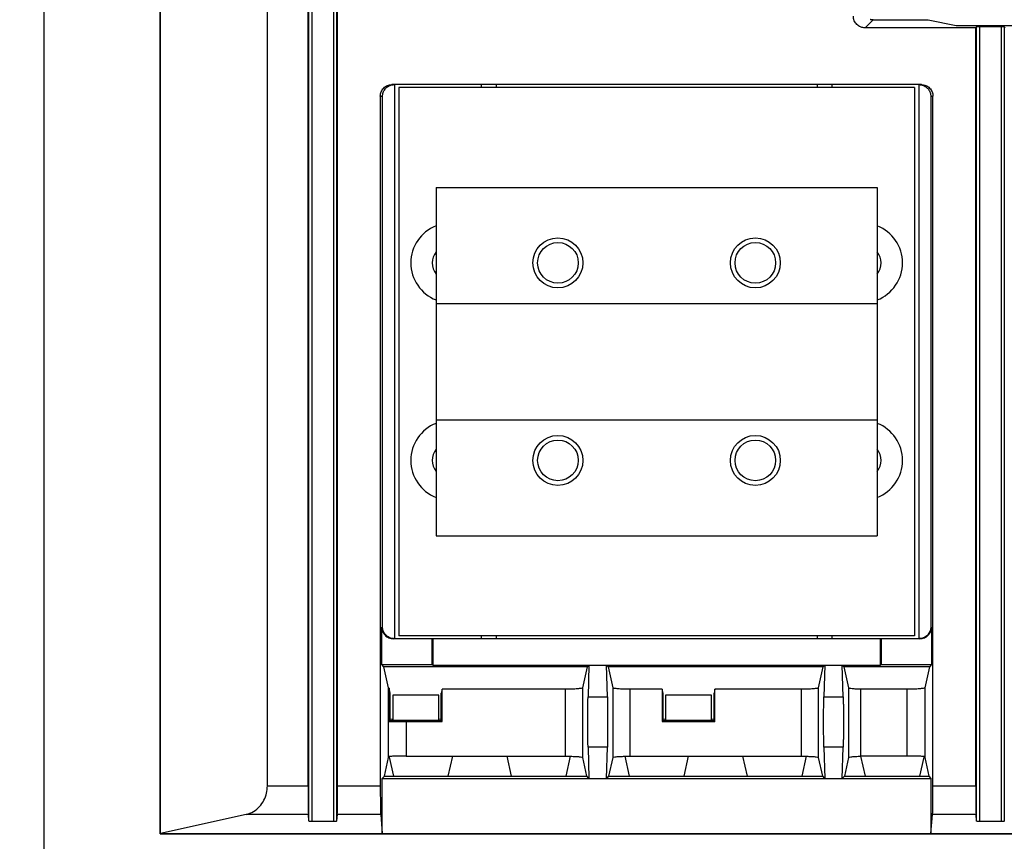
# Model space of a CAD drawing. Extents: x 0 to 17, y 0 to 11.
# Tile 6 of 67: x 1.139 to 2.085, y 7.757 to 8.546. Entities that reach past the tile are written whole.
import ezdxf

# ---------------------------------------------------------------- set-up
doc = ezdxf.new("R2010")
doc.units = 0
doc.header["$LTSCALE"] = 0.935
doc.layers.get('0').update_dxf_attribs({"linetype": 'CONTINUOUS'})

msp = doc.modelspace()

# ---------------------------------------------------------------- linework, layer by layer
at = {"color": 7, "linetype": 'CONTINUOUS'}
for p, q in [((1.16217, 7.67728), (1.16217, 9.65415)), ((1.27372, 7.76366), (1.27371, 9.41458)), ((1.27401, 7.76396), (1.274, 9.41444)), ((1.41938, 9.40275), (1.41938, 7.7755)), ((1.44039, 7.7755), (1.44039, 9.40275)), ((1.41659, 7.77606), (1.41659, 9.40218)), ((1.44318, 9.40218), (1.44318, 7.77606)), ((1.37662, 7.80975), (1.37662, 9.3685)), ((1.41567, 7.80975), (1.41566, 9.3685)), ((1.44411, 7.80975), (1.4441, 9.3685)), ((1.9508, 8.53777), (1.95846, 8.54543)), ((1.95846, 8.54543), (2.01133, 8.54543)), ((2.01133, 8.54543), (2.03836, 8.54004)), ((2.05707, 8.53777), (1.9508, 8.53777)), ((2.03836, 8.54004), (2.10422, 8.54004)), ((2.058, 8.5387), (2.05707, 8.53777)), ((2.05707, 7.80975), (2.05707, 8.53777)), ((2.058, 7.77607), (2.058, 8.5387)), ((2.06078, 8.53875), (2.06079, 7.7755)), ((2.0818, 8.53875), (2.06078, 8.53875)), ((2.0818, 7.7755), (2.0818, 8.53875)), ((2.08458, 8.5387), (2.08459, 7.77607)), ((2.08551, 8.53777), (2.08458, 8.5387)), ((2.00492, 8.48329), (1.49626, 8.48329)), ((1.49862, 8.48329), (1.49862, 7.95121)), ((1.50295, 8.48042), (1.50295, 7.95408)), ((1.99822, 8.48042), (1.50295, 8.48042)), ((1.58243, 8.48042), (1.58243, 8.48329)), ((1.59637, 8.48329), (1.59637, 8.48042)), ((1.9048, 8.48329), (1.9048, 8.48042)), ((1.91875, 8.48329), (1.91875, 8.48042)), ((1.99822, 8.48042), (1.99823, 7.95408)), ((2.00276, 7.95121), (2.00275, 8.48329)), ((1.4851, 8.47214), (1.4851, 7.80975)), ((1.4851, 8.47214), (1.48727, 8.47214)), ((1.48727, 7.96236), (1.48727, 8.47214)), ((2.01391, 8.47214), (2.01391, 7.96236)), ((2.01391, 8.47214), (2.01607, 8.47214)), ((2.01607, 7.80975), (2.01607, 8.47214)), ((1.53864, 8.38457), (1.53864, 8.27302)), ((1.53864, 8.38457), (1.96253, 8.38457)), ((1.96253, 8.38457), (1.96253, 8.27302)), ((1.53864, 8.27302), (1.53864, 8.16148)), ((1.53864, 8.27302), (1.96252, 8.27302)), ((1.96252, 8.27302), (1.96252, 8.16148)), ((1.53864, 8.16148), (1.53864, 8.04993)), ((1.53864, 8.16148), (1.96252, 8.16148)), ((1.96253, 8.16148), (1.96253, 8.04993)), ((1.53864, 8.04993), (1.96253, 8.04993)), ((1.48649, 7.92626), (1.48649, 7.96236)), ((1.48727, 7.96236), (1.48649, 7.96236)), ((2.01469, 7.96236), (2.01391, 7.96236)), ((2.01469, 7.96236), (2.01469, 7.92626)), ((2.00353, 7.95121), (1.49764, 7.95121)), ((1.99823, 7.95408), (1.50295, 7.95408)), ((1.53488, 7.92626), (1.53488, 7.95121)), ((1.53545, 7.95121), (1.53545, 7.9257)), ((1.58243, 7.95121), (1.58243, 7.95408)), ((1.59637, 7.95408), (1.59637, 7.95121)), ((1.9048, 7.95408), (1.9048, 7.95121)), ((1.91875, 7.95408), (1.91875, 7.95121)), ((1.96573, 7.9257), (1.96573, 7.95121)), ((1.96629, 7.95121), (1.96629, 7.92626)), ((1.4886, 7.92415), (1.48649, 7.92626)), ((1.48649, 7.92626), (1.53488, 7.92626)), ((1.49308, 7.90395), (1.4886, 7.92415)), ((1.68404, 7.92415), (1.4886, 7.92415)), ((1.53488, 7.92626), (1.53545, 7.9257)), ((1.53545, 7.9257), (1.96573, 7.9257)), ((1.67956, 7.90395), (1.68404, 7.92415)), ((1.68404, 7.92415), (1.68559, 7.9257)), ((1.68559, 7.9257), (1.68468, 7.89547)), ((1.70324, 7.89547), (1.70232, 7.9257)), ((1.70232, 7.9257), (1.70387, 7.92415)), ((1.70387, 7.92415), (1.70835, 7.90395)), ((1.9106, 7.92415), (1.70387, 7.92415)), ((1.90612, 7.90395), (1.9106, 7.92415)), ((1.9106, 7.92415), (1.91215, 7.9257)), ((1.91215, 7.9257), (1.91123, 7.89547)), ((1.92979, 7.89547), (1.92888, 7.9257)), ((1.92888, 7.9257), (1.93043, 7.92415)), ((1.93043, 7.92415), (1.93492, 7.9039)), ((2.01258, 7.92415), (1.93043, 7.92415)), ((1.96573, 7.9257), (1.96629, 7.92626)), ((1.96629, 7.92626), (2.01469, 7.92626)), ((2.01258, 7.92414), (2.0081, 7.90394)), ((2.01469, 7.92626), (2.01258, 7.92415)), ((1.49308, 7.83705), (1.49308, 7.90395)), ((1.49462, 7.89902), (1.49359, 7.90365)), ((1.49359, 7.90365), (1.49359, 7.87156)), ((1.49462, 7.87259), (1.49462, 7.89902)), ((1.54444, 7.90266), (1.54363, 7.89902)), ((1.54363, 7.87259), (1.54363, 7.89902)), ((1.54444, 7.87178), (1.54444, 7.90266)), ((1.66283, 7.90266), (1.54444, 7.90266)), ((1.66283, 7.90266), (1.66283, 7.83834)), ((1.67956, 7.83705), (1.67956, 7.90395)), ((1.70835, 7.90395), (1.70835, 7.83705)), ((1.72508, 7.83834), (1.72508, 7.90266)), ((1.75595, 7.90266), (1.72508, 7.90266)), ((1.75676, 7.89902), (1.75595, 7.90266)), ((1.75595, 7.90266), (1.75595, 7.87178)), ((1.75676, 7.87259), (1.75676, 7.89902)), ((1.80658, 7.90266), (1.80577, 7.89902)), ((1.80577, 7.87259), (1.80577, 7.89902)), ((1.80658, 7.87178), (1.80658, 7.90266)), ((1.88939, 7.90265), (1.80658, 7.90265)), ((1.88939, 7.90266), (1.88939, 7.83835)), ((1.90612, 7.83705), (1.90612, 7.90395)), ((1.93492, 7.9039), (1.93492, 7.83711)), ((1.94689, 7.83835), (1.94689, 7.90266)), ((1.99137, 7.90265), (1.94689, 7.90265)), ((1.99137, 7.83835), (1.99137, 7.90266)), ((2.0081, 7.90394), (2.0081, 7.83705)), ((1.49701, 7.897), (1.49701, 7.87358)), ((1.54124, 7.897), (1.49701, 7.897)), ((1.54124, 7.87358), (1.54124, 7.897)), ((1.68468, 7.89547), (1.70324, 7.89547)), ((1.75915, 7.897), (1.75915, 7.87358)), ((1.80338, 7.897), (1.75915, 7.897)), ((1.80338, 7.87358), (1.80338, 7.897)), ((1.91123, 7.89547), (1.92979, 7.89547)), ((1.49359, 7.87156), (1.49462, 7.87259)), ((1.49686, 7.87358), (1.49462, 7.87405)), ((1.49462, 7.87259), (1.49686, 7.87304)), ((1.49686, 7.87304), (1.49686, 7.87358)), ((1.49686, 7.87304), (1.54139, 7.87304)), ((1.50981, 7.87178), (1.50981, 7.83834)), ((1.50981, 7.87178), (1.54444, 7.87178)), ((1.54139, 7.87304), (1.54124, 7.87358)), ((1.54363, 7.87405), (1.54139, 7.87358)), ((1.54139, 7.87304), (1.54363, 7.87259)), ((1.54363, 7.87259), (1.54444, 7.87178)), ((1.75595, 7.87178), (1.75676, 7.87259)), ((1.75595, 7.87178), (1.80658, 7.87178)), ((1.759, 7.87358), (1.75676, 7.87405)), ((1.75676, 7.87259), (1.759, 7.87304)), ((1.759, 7.87304), (1.759, 7.87358)), ((1.759, 7.87304), (1.80353, 7.87304)), ((1.80353, 7.87304), (1.80338, 7.87358)), ((1.80577, 7.87405), (1.80353, 7.87358)), ((1.80353, 7.87304), (1.80577, 7.87259)), ((1.80577, 7.87259), (1.80658, 7.87178)), ((1.68468, 7.84717), (1.68559, 7.81694)), ((1.70324, 7.84717), (1.68468, 7.84717)), ((1.70232, 7.81694), (1.70324, 7.84717)), ((1.91123, 7.84717), (1.91215, 7.81694)), ((1.92979, 7.84717), (1.91123, 7.84717)), ((1.92888, 7.81694), (1.92979, 7.84717)), ((1.48909, 7.81905), (1.49308, 7.83705)), ((1.49359, 7.83812), (1.49359, 7.83735)), ((1.49359, 7.83735), (1.49765, 7.81905)), ((1.50981, 7.83834), (1.66283, 7.83834)), ((1.55044, 7.81905), (1.55472, 7.83834)), ((1.60664, 7.83834), (1.61092, 7.81905)), ((1.66372, 7.81905), (1.66798, 7.83833)), ((1.68356, 7.81905), (1.67956, 7.83705)), ((1.70835, 7.83705), (1.70436, 7.81905)), ((1.71993, 7.83828), (1.7242, 7.81905)), ((1.72508, 7.83834), (1.88939, 7.83835)), ((1.77699, 7.81905), (1.78127, 7.83835)), ((1.8332, 7.83835), (1.83748, 7.81905)), ((1.89027, 7.81905), (1.89454, 7.83833)), ((1.91011, 7.81905), (1.90612, 7.83705)), ((1.93492, 7.83711), (1.93091, 7.81905)), ((1.94648, 7.83834), (1.95076, 7.81905)), ((1.99137, 7.83835), (1.94689, 7.83835)), ((2.00355, 7.81905), (2.00761, 7.83735)), ((2.00761, 7.83735), (2.00761, 7.83812)), ((2.0081, 7.83705), (2.01209, 7.81905)), ((1.48705, 7.81694), (1.48909, 7.81905)), ((1.48705, 7.76396), (1.48705, 7.81694)), ((1.48705, 7.81694), (2.01413, 7.81694)), ((1.48909, 7.81905), (1.68356, 7.81905)), ((1.68559, 7.81694), (1.68356, 7.81905)), ((1.70436, 7.81905), (1.70232, 7.81694)), ((1.70436, 7.81905), (1.91011, 7.81905)), ((1.91215, 7.81694), (1.91011, 7.81905)), ((1.93091, 7.81905), (1.92888, 7.81694)), ((1.93091, 7.81905), (2.01209, 7.81905)), ((2.01209, 7.81905), (2.01413, 7.81694)), ((2.01413, 7.81694), (2.01413, 7.76396)), ((1.37662, 7.80975), (1.41567, 7.80975)), ((1.44411, 7.80975), (1.4851, 7.80975)), ((2.01607, 7.80975), (2.05707, 7.80975)), ((1.35617, 7.78244), (1.27401, 7.76396)), ((1.41606, 7.78244), (1.35617, 7.78244)), ((1.41659, 7.77606), (1.41606, 7.78244)), ((1.44039, 7.7755), (1.41938, 7.7755)), ((1.44372, 7.78244), (1.44318, 7.77606)), ((1.48549, 7.78244), (1.44372, 7.78244)), ((1.48549, 7.78244), (1.48705, 7.76396)), ((2.01413, 7.76396), (2.01569, 7.78244)), ((2.05746, 7.78244), (2.01569, 7.78244)), ((2.058, 7.77607), (2.05746, 7.78244)), ((2.0818, 7.7755), (2.06079, 7.7755)), ((1.27386, 7.76396), (1.27372, 7.76366)), ((1.27372, 7.76366), (6.71729, 7.76368)), ((1.27401, 7.76396), (6.717, 7.76397))]:
    msp.add_line(p, q, dxfattribs=at)
for centre, radius in [((1.65577, 8.31207), 0.02398), ((1.8454, 8.31207), 0.02398), ((1.65577, 8.31207), 0.01952), ((1.8454, 8.31207), 0.01952), ((1.65577, 8.12243), 0.02398), ((1.8454, 8.12243), 0.02398), ((1.65577, 8.12243), 0.01952), ((1.8454, 8.12243), 0.01952)]:
    msp.add_circle(centre, radius, dxfattribs=at)
for centre, radius, start, end in [((1.55259, 8.31207), 0.03821, 111.41157, 248.58844), ((1.94859, 8.31207), 0.03821, 291.40922, 68.59078), ((1.55259, 8.31207), 0.01757, 142.57615, 217.42383), ((1.94859, 8.31207), 0.01757, 322.56171, 37.43828), ((1.55259, 8.12243), 0.03821, 111.41231, 248.58769), ((1.94859, 8.12243), 0.03821, 291.40847, 68.59153), ((1.55259, 8.12243), 0.01757, 142.57878, 217.42121), ((1.94859, 8.12243), 0.01757, 322.55908, 37.4409)]:
    msp.add_arc(centre, radius, start, end, dxfattribs=at)
at = {"color": 4, "linetype": 'CONTINUOUS'}
msp.add_open_spline([(0.2175, 10.8), (0.2175, 10.8), (0.2175, 10.8), (0.21751, 10.8), (0.21752, 10.8), (0.21753, 10.8), (0.21755, 10.8), (0.21757, 10.8), (0.21759, 10.8), (0.21764, 10.8), (0.21769, 10.8), (0.21775, 10.8), (0.21782, 10.8), (0.2179, 10.8), (0.218, 10.8), (0.21813, 10.8), (0.2183, 10.8), (0.21851, 10.8), (0.21876, 10.8), (0.21901, 10.8), (0.21927, 10.8), (0.2196, 10.8), (0.22002, 10.8), (0.22053, 10.8), (0.22103, 10.8), (0.22171, 10.8), (0.22255, 10.8), (0.22356, 10.8), (0.22457, 10.8), (0.22558, 10.8), (0.22659, 10.8), (0.22793, 10.8), (0.22962, 10.8), (0.23164, 10.8), (0.23366, 10.8), (0.23568, 10.8), (0.2377, 10.8), (0.23972, 10.8), (0.24241, 10.8), (0.24577, 10.8), (0.24981, 10.8), (0.25385, 10.8), (0.25789, 10.8), (0.26193, 10.8), (0.26732, 10.8), (0.27405, 10.8), (0.28213, 10.8), (0.29021, 10.8), (0.29828, 10.8), (0.30636, 10.8), (0.31444, 10.8), (0.32252, 10.8), (0.33329, 10.8), (0.34676, 10.8), (0.36291, 10.8), (0.37907, 10.8), (0.39523, 10.8), (0.41138, 10.8), (0.42754, 10.8), (0.44908, 10.8), (0.47601, 10.8), (0.50832, 10.8), (0.54064, 10.8), (0.57295, 10.8), (0.60527, 10.8), (0.63758, 10.8), (0.66989, 10.8), (0.70221, 10.8), (0.74529, 10.8), (0.79915, 10.8), (0.86378, 10.8), (0.9284, 10.8), (0.99303, 10.8), (1.05766, 10.8), (1.12229, 10.8), (1.18691, 10.8), (1.27308, 10.8), (1.3808, 10.8), (1.51005, 10.8), (1.63931, 10.8), (1.76856, 10.8), (1.89782, 10.8), (2.02707, 10.8), (2.15633, 10.8), (2.28558, 10.8), (2.41484, 10.8), (2.58718, 10.8), (2.8026, 10.8), (3.06111, 10.8), (3.31962, 10.8), (3.57813, 10.8), (3.83664, 10.8), (4.09516, 10.8), (4.35367, 10.8), (4.61218, 10.8), (4.95686, 10.8), (5.38771, 10.8), (5.90473, 10.8), (6.42175, 10.8), (6.93877, 10.8), (7.45579, 10.8), (7.97281, 10.8), (8.48983, 10.8), (9.00685, 10.8), (9.52387, 10.8), (10.04089, 10.8), (10.55791, 10.8), (11.07493, 10.8), (11.59196, 10.8), (12.02281, 10.8), (12.36749, 10.8), (12.626, 10.8), (12.88451, 10.8), (13.14302, 10.8), (13.40153, 10.8), (13.66004, 10.8), (13.91855, 10.8), (14.17706, 10.8), (14.39248, 10.8), (14.56482, 10.8), (14.69408, 10.8), (14.82334, 10.8), (14.95259, 10.8), (15.08185, 10.8), (15.2111, 10.8), (15.34036, 10.8), (15.46961, 10.8), (15.59887, 10.8), (15.70658, 10.8), (15.79275, 10.8), (15.85738, 10.8), (15.922, 10.8), (15.98663, 10.8), (16.05126, 10.8), (16.11589, 10.8), (16.18051, 10.8), (16.23437, 10.8), (16.27746, 10.8), (16.30977, 10.8), (16.34208, 10.8), (16.3744, 10.8), (16.40671, 10.8), (16.43902, 10.8), (16.47134, 10.8), (16.50365, 10.8), (16.53058, 10.8), (16.55212, 10.8), (16.56828, 10.8), (16.58444, 10.8), (16.60059, 10.8), (16.61675, 10.8), (16.63291, 10.8), (16.64637, 10.8), (16.65714, 10.8), (16.66522, 10.8), (16.6733, 10.8), (16.68138, 10.8), (16.68946, 10.8), (16.69754, 10.8), (16.70561, 10.8), (16.71235, 10.8), (16.71773, 10.8), (16.72177, 10.8), (16.72581, 10.8), (16.72985, 10.8), (16.73389, 10.8), (16.73725, 10.8), (16.73995, 10.8), (16.74197, 10.8), (16.74399, 10.8), (16.74601, 10.8), (16.74803, 10.8), (16.75005, 10.8), (16.75173, 10.8), (16.75307, 10.8), (16.75408, 10.8), (16.75509, 10.8), (16.7561, 10.8), (16.75711, 10.8), (16.75796, 10.8), (16.75863, 10.8), (16.75913, 10.8), (16.75964, 10.8), (16.76006, 10.8), (16.7604, 10.8), (16.76065, 10.8), (16.7609, 10.8), (16.76115, 10.8), (16.76136, 10.8), (16.76153, 10.8), (16.76166, 10.8), (16.76176, 10.8), (16.76185, 10.8), (16.76191, 10.8), (16.76197, 10.8), (16.76203, 10.8), (16.76207, 10.8), (16.76209, 10.8), (16.76212, 10.8), (16.76213, 10.8), (16.76214, 10.8), (16.76215, 10.8), (16.76216, 10.8), (16.76216, 10.8), (16.76216, 10.8), (16.76216, 10.79999), (16.76216, 10.79999), (16.76216, 10.79998), (16.76216, 10.79997), (16.76216, 10.79996), (16.76216, 10.79994), (16.76216, 10.79991), (16.76216, 10.79988), (16.76216, 10.79984), (16.76216, 10.7998), (16.76216, 10.79974), (16.76216, 10.79968), (16.76216, 10.79959), (16.76216, 10.79949), (16.76216, 10.79935), (16.76216, 10.79919), (16.76216, 10.79903), (16.76216, 10.79887), (16.76216, 10.79865), (16.76216, 10.79838), (16.76216, 10.79805), (16.76216, 10.79773), (16.76216, 10.7973), (16.76216, 10.79676), (16.76216, 10.79611), (16.76216, 10.79546), (16.76216, 10.79481), (16.76216, 10.79416), (16.76216, 10.7933), (16.76216, 10.79222), (16.76216, 10.79092), (16.76216, 10.78963), (16.76216, 10.78833), (16.76216, 10.78703), (16.76216, 10.78574), (16.76216, 10.78401), (16.76216, 10.78185), (16.76216, 10.77925), (16.76216, 10.77666), (16.76216, 10.77407), (16.76216, 10.77147), (16.76216, 10.76801), (16.76216, 10.76369), (16.76216, 10.75851), (16.76216, 10.75332), (16.76216, 10.74813), (16.76216, 10.74295), (16.76216, 10.73776), (16.76216, 10.73257), (16.76216, 10.72566), (16.76216, 10.71701), (16.76216, 10.70664), (16.76216, 10.69626), (16.76216, 10.68589), (16.76216, 10.67552), (16.76216, 10.66514), (16.76216, 10.65131), (16.76216, 10.63402), (16.76216, 10.61328), (16.76216, 10.59253), (16.76216, 10.57178), (16.76216, 10.55103), (16.76216, 10.53029), (16.76216, 10.50954), (16.76216, 10.48879), (16.76216, 10.46113), (16.76216, 10.42655), (16.76216, 10.38506), (16.76216, 10.34356), (16.76216, 10.30207), (16.76216, 10.26057), (16.76216, 10.21908), (16.76216, 10.17758), (16.76216, 10.12226), (16.76216, 10.0531), (16.76216, 9.97011), (16.76216, 9.88712), (16.76216, 9.80414), (16.76216, 9.72115), (16.76216, 9.63816), (16.76216, 9.55517), (16.76216, 9.47218), (16.76216, 9.38919), (16.76216, 9.27854), (16.76216, 9.14023), (16.76216, 8.97425), (16.76216, 8.80827), (16.76216, 8.64229), (16.76216, 8.47632), (16.76216, 8.31034), (16.76216, 8.14436), (16.76216, 7.97838), (16.76216, 7.75708), (16.76216, 7.48045), (16.76216, 7.1485), (16.76216, 6.81654), (16.76216, 6.48459), (16.76216, 6.15263), (16.76216, 5.82068), (16.76216, 5.48872), (16.76216, 5.15677), (16.76216, 4.82481), (16.76216, 4.49286), (16.76216, 4.1609), (16.76216, 3.82895), (16.76216, 3.49699), (16.76216, 3.22037), (16.76216, 2.99906), (16.76216, 2.83309), (16.76216, 2.66711), (16.76216, 2.50113), (16.76216, 2.33515), (16.76216, 2.16918), (16.76216, 2.0032), (16.76216, 1.83722), (16.76216, 1.69891), (16.76216, 1.58825), (16.76216, 1.50527), (16.76216, 1.42228), (16.76216, 1.33929), (16.76216, 1.2563), (16.76216, 1.17331), (16.76216, 1.09032), (16.76216, 1.00733), (16.76216, 0.92435), (16.76216, 0.85519), (16.76216, 0.79986), (16.76216, 0.75837), (16.76216, 0.71687), (16.76216, 0.67538), (16.76216, 0.63388), (16.76216, 0.59239), (16.76216, 0.5509), (16.76216, 0.51632), (16.76216, 0.48865), (16.76216, 0.46791), (16.76216, 0.44716), (16.76216, 0.42641), (16.76216, 0.40567), (16.76216, 0.38492), (16.76216, 0.36417), (16.76216, 0.34342), (16.76216, 0.32613), (16.76216, 0.3123), (16.76216, 0.30193), (16.76216, 0.29156), (16.76216, 0.28118), (16.76216, 0.27081), (16.76216, 0.26044), (16.76216, 0.25179), (16.76216, 0.24488), (16.76216, 0.23969), (16.76216, 0.2345), (16.76216, 0.22931), (16.76216, 0.22413), (16.76216, 0.21894), (16.76216, 0.21375), (16.76216, 0.20943), (16.76216, 0.20597), (16.76216, 0.20338), (16.76216, 0.20079), (16.76216, 0.19819), (16.76216, 0.1956), (16.76216, 0.19344), (16.76216, 0.19171), (16.76216, 0.19041), (16.76216, 0.18912), (16.76216, 0.18782), (16.76216, 0.18652), (16.76216, 0.18523), (16.76216, 0.18415), (16.76216, 0.18328), (16.76216, 0.18263), (16.76216, 0.18199), (16.76216, 0.18134), (16.76216, 0.18069), (16.76216, 0.18015), (16.76216, 0.17972), (16.76216, 0.17939), (16.76216, 0.17907), (16.76216, 0.1788), (16.76216, 0.17858), (16.76216, 0.17842), (16.76216, 0.17826), (16.76216, 0.1781), (16.76216, 0.17796), (16.76216, 0.17785), (16.76216, 0.17777), (16.76216, 0.1777), (16.76216, 0.17765), (16.76216, 0.17761), (16.76216, 0.17757), (16.76216, 0.17753), (16.76216, 0.17751), (16.76216, 0.17749), (16.76216, 0.17748), (16.76216, 0.17747), (16.76216, 0.17746), (16.76216, 0.17745), (16.76216, 0.17745), (16.76216, 0.17745), (16.76216, 0.17745), (16.76215, 0.17745), (16.76214, 0.17745), (16.76213, 0.17745), (16.76212, 0.17745), (16.76209, 0.17745), (16.76207, 0.17745), (16.76203, 0.17745), (16.76197, 0.17745), (16.76191, 0.17745), (16.76185, 0.17745), (16.76176, 0.17745), (16.76166, 0.17745), (16.76153, 0.17745), (16.76136, 0.17745), (16.76115, 0.17745), (16.7609, 0.17745), (16.76065, 0.17745), (16.7604, 0.17745), (16.76006, 0.17745), (16.75964, 0.17745), (16.75913, 0.17745), (16.75863, 0.17745), (16.75796, 0.17745), (16.75711, 0.17745), (16.7561, 0.17745), (16.75509, 0.17745), (16.75408, 0.17745), (16.75307, 0.17745), (16.75173, 0.17745), (16.75005, 0.17745), (16.74803, 0.17745), (16.74601, 0.17745), (16.74399, 0.17745), (16.74197, 0.17745), (16.73995, 0.17745), (16.73725, 0.17745), (16.73389, 0.17745), (16.72985, 0.17745), (16.72581, 0.17745), (16.72177, 0.17745), (16.71773, 0.17745), (16.71235, 0.17745), (16.70561, 0.17745), (16.69754, 0.17745), (16.68946, 0.17745), (16.68138, 0.17745), (16.6733, 0.17745), (16.66522, 0.17745), (16.65714, 0.17745), (16.64637, 0.17745), (16.63291, 0.17745), (16.61675, 0.17745), (16.60059, 0.17745), (16.58444, 0.17745), (16.56828, 0.17745), (16.55212, 0.17745), (16.53058, 0.17745), (16.50365, 0.17745), (16.47134, 0.17745), (16.43902, 0.17745), (16.40671, 0.17745), (16.3744, 0.17745), (16.34208, 0.17745), (16.30977, 0.17745), (16.27746, 0.17745), (16.23437, 0.17745), (16.18051, 0.17745), (16.11589, 0.17745), (16.05126, 0.17745), (15.98663, 0.17745), (15.922, 0.17745), (15.85738, 0.17745), (15.79275, 0.17745), (15.70658, 0.17745), (15.59887, 0.17745), (15.46961, 0.17745), (15.34036, 0.17745), (15.2111, 0.17745), (15.08185, 0.17745), (14.95259, 0.17745), (14.82334, 0.17745), (14.69408, 0.17745), (14.56482, 0.17745), (14.39248, 0.17745), (14.17706, 0.17745), (13.91855, 0.17745), (13.66004, 0.17745), (13.40153, 0.17745), (13.14302, 0.17745), (12.88451, 0.17745), (12.626, 0.17745), (12.36749, 0.17745), (12.02281, 0.17745), (11.59196, 0.17745), (11.07493, 0.17745), (10.55791, 0.17745), (10.04089, 0.17745), (9.52387, 0.17745), (9.00685, 0.17745), (8.48983, 0.17745), (7.97281, 0.17745), (7.45579, 0.17745), (6.93877, 0.17745), (6.42175, 0.17745), (5.90473, 0.17745), (5.38771, 0.17745), (4.95686, 0.17745), (4.61218, 0.17745), (4.35367, 0.17745), (4.09516, 0.17745), (3.83664, 0.17745), (3.57813, 0.17745), (3.31962, 0.17745), (3.06111, 0.17745), (2.8026, 0.17745), (2.58718, 0.17745), (2.41484, 0.17745), (2.28558, 0.17745), (2.15633, 0.17745), (2.02707, 0.17745), (1.89782, 0.17745), (1.76856, 0.17745), (1.63931, 0.17745), (1.51005, 0.17745), (1.3808, 0.17745), (1.27308, 0.17745), (1.18691, 0.17745), (1.12229, 0.17745), (1.05766, 0.17745), (0.99303, 0.17745), (0.9284, 0.17745), (0.86378, 0.17745), (0.79915, 0.17745), (0.74529, 0.17745), (0.70221, 0.17745), (0.66989, 0.17745), (0.63758, 0.17745), (0.60527, 0.17745), (0.57295, 0.17745), (0.54064, 0.17745), (0.50832, 0.17745), (0.47601, 0.17745), (0.44908, 0.17745), (0.42754, 0.17745), (0.41138, 0.17745), (0.39523, 0.17745), (0.37907, 0.17745), (0.36291, 0.17745), (0.34676, 0.17745), (0.33329, 0.17745), (0.32252, 0.17745), (0.31444, 0.17745), (0.30636, 0.17745), (0.29828, 0.17745), (0.29021, 0.17745), (0.28213, 0.17745), (0.27405, 0.17745), (0.26732, 0.17745), (0.26193, 0.17745), (0.25789, 0.17745), (0.25385, 0.17745), (0.24981, 0.17745), (0.24577, 0.17745), (0.24241, 0.17745), (0.23972, 0.17745), (0.2377, 0.17745), (0.23568, 0.17745), (0.23366, 0.17745), (0.23164, 0.17745), (0.22962, 0.17745), (0.22793, 0.17745), (0.22659, 0.17745), (0.22558, 0.17745), (0.22457, 0.17745), (0.22356, 0.17745), (0.22255, 0.17745), (0.22171, 0.17745), (0.22103, 0.17745), (0.22053, 0.17745), (0.22002, 0.17745), (0.2196, 0.17745), (0.21927, 0.17745), (0.21901, 0.17745), (0.21876, 0.17745), (0.21851, 0.17745), (0.2183, 0.17745), (0.21813, 0.17745), (0.218, 0.17745), (0.2179, 0.17745), (0.21782, 0.17745), (0.21775, 0.17745), (0.21769, 0.17745), (0.21764, 0.17745), (0.21759, 0.17745), (0.21757, 0.17745), (0.21755, 0.17745), (0.21753, 0.17745), (0.21752, 0.17745), (0.21751, 0.17745), (0.2175, 0.17745), (0.2175, 0.17745), (0.2175, 0.17745), (0.2175, 0.17745), (0.2175, 0.17746), (0.2175, 0.17747), (0.2175, 0.17748), (0.2175, 0.17749), (0.2175, 0.17751), (0.2175, 0.17753), (0.2175, 0.17757), (0.2175, 0.17761), (0.2175, 0.17765), (0.2175, 0.1777), (0.2175, 0.17777), (0.2175, 0.17785), (0.2175, 0.17796), (0.2175, 0.1781), (0.2175, 0.17826), (0.2175, 0.17842), (0.2175, 0.17858), (0.2175, 0.1788), (0.2175, 0.17907), (0.2175, 0.17939), (0.2175, 0.17972), (0.2175, 0.18015), (0.2175, 0.18069), (0.2175, 0.18134), (0.2175, 0.18199), (0.2175, 0.18263), (0.2175, 0.18328), (0.2175, 0.18415), (0.2175, 0.18523), (0.2175, 0.18652), (0.2175, 0.18782), (0.2175, 0.18912), (0.2175, 0.19041), (0.2175, 0.19171), (0.2175, 0.19344), (0.2175, 0.1956), (0.2175, 0.19819), (0.2175, 0.20079), (0.2175, 0.20338), (0.2175, 0.20597), (0.2175, 0.20943), (0.2175, 0.21375), (0.2175, 0.21894), (0.2175, 0.22413), (0.2175, 0.22931), (0.2175, 0.2345), (0.2175, 0.23969), (0.2175, 0.24488), (0.2175, 0.25179), (0.2175, 0.26044), (0.2175, 0.27081), (0.2175, 0.28118), (0.2175, 0.29156), (0.2175, 0.30193), (0.2175, 0.3123), (0.2175, 0.32613), (0.2175, 0.34342), (0.2175, 0.36417), (0.2175, 0.38492), (0.2175, 0.40567), (0.2175, 0.42641), (0.2175, 0.44716), (0.2175, 0.46791), (0.2175, 0.48865), (0.2175, 0.51632), (0.2175, 0.5509), (0.2175, 0.59239), (0.2175, 0.63388), (0.2175, 0.67538), (0.2175, 0.71687), (0.2175, 0.75837), (0.2175, 0.79986), (0.2175, 0.85519), (0.2175, 0.92435), (0.2175, 1.00733), (0.2175, 1.09032), (0.2175, 1.17331), (0.2175, 1.2563), (0.2175, 1.33929), (0.2175, 1.42228), (0.2175, 1.50527), (0.2175, 1.58825), (0.2175, 1.69891), (0.2175, 1.83722), (0.2175, 2.0032), (0.2175, 2.16918), (0.2175, 2.33515), (0.2175, 2.50113), (0.2175, 2.66711), (0.2175, 2.83309), (0.2175, 2.99906), (0.2175, 3.22037), (0.2175, 3.49699), (0.2175, 3.82895), (0.2175, 4.1609), (0.2175, 4.49286), (0.2175, 4.82481), (0.2175, 5.15677), (0.2175, 5.48872), (0.2175, 5.82068), (0.2175, 6.15263), (0.2175, 6.48459), (0.2175, 6.81654), (0.2175, 7.1485), (0.2175, 7.48045), (0.2175, 7.75708), (0.2175, 7.97838), (0.2175, 8.14436), (0.2175, 8.31034), (0.2175, 8.47632), (0.2175, 8.64229), (0.2175, 8.80827), (0.2175, 8.97425), (0.2175, 9.14023), (0.2175, 9.27854), (0.2175, 9.38919), (0.2175, 9.47218), (0.2175, 9.55517), (0.2175, 9.63816), (0.2175, 9.72115), (0.2175, 9.80414), (0.2175, 9.88712), (0.2175, 9.97011), (0.2175, 10.0531), (0.2175, 10.12226), (0.2175, 10.17758), (0.2175, 10.21908), (0.2175, 10.26057), (0.2175, 10.30207), (0.2175, 10.34356), (0.2175, 10.38506), (0.2175, 10.42655), (0.2175, 10.46113), (0.2175, 10.48879), (0.2175, 10.50954), (0.2175, 10.53029), (0.2175, 10.55103), (0.2175, 10.57178), (0.2175, 10.59253), (0.2175, 10.61328), (0.2175, 10.63402), (0.2175, 10.65131), (0.2175, 10.66514), (0.2175, 10.67552), (0.2175, 10.68589), (0.2175, 10.69626), (0.2175, 10.70664), (0.2175, 10.71701), (0.2175, 10.72566), (0.2175, 10.73257), (0.2175, 10.73776), (0.2175, 10.74295), (0.2175, 10.74813), (0.2175, 10.75332), (0.2175, 10.75851), (0.2175, 10.76369), (0.2175, 10.76801), (0.2175, 10.77147), (0.2175, 10.77407), (0.2175, 10.77666), (0.2175, 10.77925), (0.2175, 10.78185), (0.2175, 10.78401), (0.2175, 10.78574), (0.2175, 10.78703), (0.2175, 10.78833), (0.2175, 10.78963), (0.2175, 10.79092), (0.2175, 10.79222), (0.2175, 10.7933), (0.2175, 10.79416), (0.2175, 10.79481), (0.2175, 10.79546), (0.2175, 10.79611), (0.2175, 10.79676), (0.2175, 10.7973), (0.2175, 10.79773), (0.2175, 10.79805), (0.2175, 10.79838), (0.2175, 10.79865), (0.2175, 10.79887), (0.2175, 10.79903), (0.2175, 10.79919), (0.2175, 10.79935), (0.2175, 10.79949), (0.2175, 10.79959), (0.2175, 10.79968), (0.2175, 10.79974), (0.2175, 10.7998), (0.2175, 10.79984), (0.2175, 10.79988), (0.2175, 10.79991), (0.2175, 10.79994), (0.2175, 10.79996), (0.2175, 10.79997), (0.2175, 10.79998), (0.2175, 10.79999), (0.2175, 10.79999), (0.2175, 10.8), (0.2175, 10.8), (0.2175, 10.8)], degree=3, knots=[0, 0, 0, 0, 0, 0, 0, 0, 0.000001, 0.000001, 0.000001, 0.000002, 0.000003, 0.000004, 0.000005, 0.000006, 0.000008, 0.00001, 0.000011, 0.000015, 0.000019, 0.000023, 0.000027, 0.000031, 0.000038, 0.000046, 0.000053, 0.000061, 0.000076, 0.000092, 0.000107, 0.000122, 0.000137, 0.000153, 0.000183, 0.000214, 0.000244, 0.000275, 0.000305, 0.000336, 0.000366, 0.000427, 0.000488, 0.000549, 0.00061, 0.000671, 0.000732, 0.000854, 0.000977, 0.001099, 0.001221, 0.001343, 0.001465, 0.001587, 0.001709, 0.001953, 0.002197, 0.002441, 0.002686, 0.00293, 0.003174, 0.003418, 0.003906, 0.004395, 0.004883, 0.005371, 0.005859, 0.006348, 0.006836, 0.007324, 0.007812, 0.008789, 0.009766, 0.010742, 0.011719, 0.012695, 0.013672, 0.014648, 0.015625, 0.017578, 0.019531, 0.021484, 0.023438, 0.025391, 0.027344, 0.029297, 0.03125, 0.033203, 0.035156, 0.039062, 0.042969, 0.046875, 0.050781, 0.054688, 0.058594, 0.0625, 0.066406, 0.070312, 0.078125, 0.085938, 0.09375, 0.101562, 0.109375, 0.117188, 0.125, 0.132812, 0.140625, 0.148438, 0.15625, 0.164062, 0.171875, 0.179688, 0.183594, 0.1875, 0.191406, 0.195312, 0.199219, 0.203125, 0.207031, 0.210938, 0.214844, 0.216797, 0.21875, 0.220703, 0.222656, 0.224609, 0.226562, 0.228516, 0.230469, 0.232422, 0.234375, 0.235352, 0.236328, 0.237305, 0.238281, 0.239258, 0.240234, 0.241211, 0.242188, 0.242676, 0.243164, 0.243652, 0.244141, 0.244629, 0.245117, 0.245605, 0.246094, 0.246582, 0.246826, 0.24707, 0.247314, 0.247559, 0.247803, 0.248047, 0.248291, 0.248413, 0.248535, 0.248657, 0.248779, 0.248901, 0.249023, 0.249146, 0.249268, 0.249329, 0.24939, 0.249451, 0.249512, 0.249573, 0.249634, 0.249664, 0.249695, 0.249725, 0.249756, 0.249786, 0.249817, 0.249847, 0.249863, 0.249878, 0.249893, 0.249908, 0.249924, 0.249939, 0.249947, 0.249954, 0.249962, 0.249969, 0.249973, 0.249977, 0.249981, 0.249985, 0.249989, 0.24999, 0.249992, 0.249994, 0.249995, 0.249996, 0.249997, 0.249998, 0.249999, 0.249999, 0.249999, 0.25, 0.25, 0.25, 0.25, 0.25, 0.25, 0.25, 0.25, 0.25, 0.250001, 0.250001, 0.250001, 0.250002, 0.250003, 0.250004, 0.250005, 0.250006, 0.250008, 0.25001, 0.250011, 0.250015, 0.250019, 0.250023, 0.250027, 0.250031, 0.250038, 0.250046, 0.250053, 0.250061, 0.250076, 0.250092, 0.250107, 0.250122, 0.250137, 0.250153, 0.250183, 0.250214, 0.250244, 0.250275, 0.250305, 0.250336, 0.250366, 0.250427, 0.250488, 0.250549, 0.25061, 0.250671, 0.250732, 0.250854, 0.250977, 0.251099, 0.251221, 0.251343, 0.251465, 0.251587, 0.251709, 0.251953, 0.252197, 0.252441, 0.252686, 0.25293, 0.253174, 0.253418, 0.253906, 0.254395, 0.254883, 0.255371, 0.255859, 0.256348, 0.256836, 0.257324, 0.257812, 0.258789, 0.259766, 0.260742, 0.261719, 0.262695, 0.263672, 0.264648, 0.265625, 0.267578, 0.269531, 0.271484, 0.273438, 0.275391, 0.277344, 0.279297, 0.28125, 0.283203, 0.285156, 0.289062, 0.292969, 0.296875, 0.300781, 0.304688, 0.308594, 0.3125, 0.316406, 0.320312, 0.328125, 0.335938, 0.34375, 0.351562, 0.359375, 0.367188, 0.375, 0.382812, 0.390625, 0.398438, 0.40625, 0.414062, 0.421875, 0.429688, 0.433594, 0.4375, 0.441406, 0.445312, 0.449219, 0.453125, 0.457031, 0.460938, 0.464844, 0.466797, 0.46875, 0.470703, 0.472656, 0.474609, 0.476562, 0.478516, 0.480469, 0.482422, 0.484375, 0.485352, 0.486328, 0.487305, 0.488281, 0.489258, 0.490234, 0.491211, 0.492188, 0.492676, 0.493164, 0.493652, 0.494141, 0.494629, 0.495117, 0.495605, 0.496094, 0.496582, 0.496826, 0.49707, 0.497314, 0.497559, 0.497803, 0.498047, 0.498291, 0.498413, 0.498535, 0.498657, 0.498779, 0.498901, 0.499023, 0.499146, 0.499268, 0.499329, 0.49939, 0.499451, 0.499512, 0.499573, 0.499634, 0.499664, 0.499695, 0.499725, 0.499756, 0.499786, 0.499817, 0.499847, 0.499863, 0.499878, 0.499893, 0.499908, 0.499924, 0.499939, 0.499947, 0.499954, 0.499962, 0.499969, 0.499973, 0.499977, 0.499981, 0.499985, 0.499989, 0.49999, 0.499992, 0.499994, 0.499995, 0.499996, 0.499997, 0.499998, 0.499999, 0.499999, 0.499999, 0.5, 0.5, 0.5, 0.5, 0.5, 0.5, 0.5, 0.5, 0.5, 0.500001, 0.500001, 0.500001, 0.500002, 0.500003, 0.500004, 0.500005, 0.500006, 0.500008, 0.50001, 0.500011, 0.500015, 0.500019, 0.500023, 0.500027, 0.500031, 0.500038, 0.500046, 0.500053, 0.500061, 0.500076, 0.500092, 0.500107, 0.500122, 0.500137, 0.500153, 0.500183, 0.500214, 0.500244, 0.500275, 0.500305, 0.500336, 0.500366, 0.500427, 0.500488, 0.500549, 0.50061, 0.500671, 0.500732, 0.500854, 0.500977, 0.501099, 0.501221, 0.501343, 0.501465, 0.501587, 0.501709, 0.501953, 0.502197, 0.502441, 0.502686, 0.50293, 0.503174, 0.503418, 0.503906, 0.504395, 0.504883, 0.505371, 0.505859, 0.506348, 0.506836, 0.507324, 0.507812, 0.508789, 0.509766, 0.510742, 0.511719, 0.512695, 0.513672, 0.514648, 0.515625, 0.517578, 0.519531, 0.521484, 0.523438, 0.525391, 0.527344, 0.529297, 0.53125, 0.533203, 0.535156, 0.539062, 0.542969, 0.546875, 0.550781, 0.554688, 0.558594, 0.5625, 0.566406, 0.570312, 0.578125, 0.585938, 0.59375, 0.601562, 0.609375, 0.617188, 0.625, 0.632812, 0.640625, 0.648438, 0.65625, 0.664062, 0.671875, 0.679688, 0.683594, 0.6875, 0.691406, 0.695312, 0.699219, 0.703125, 0.707031, 0.710938, 0.714844, 0.716797, 0.71875, 0.720703, 0.722656, 0.724609, 0.726562, 0.728516, 0.730469, 0.732422, 0.734375, 0.735352, 0.736328, 0.737305, 0.738281, 0.739258, 0.740234, 0.741211, 0.742188, 0.742676, 0.743164, 0.743652, 0.744141, 0.744629, 0.745117, 0.745605, 0.746094, 0.746582, 0.746826, 0.74707, 0.747314, 0.747559, 0.747803, 0.748047, 0.748291, 0.748413, 0.748535, 0.748657, 0.748779, 0.748901, 0.749023, 0.749146, 0.749268, 0.749329, 0.74939, 0.749451, 0.749512, 0.749573, 0.749634, 0.749664, 0.749695, 0.749725, 0.749756, 0.749786, 0.749817, 0.749847, 0.749863, 0.749878, 0.749893, 0.749908, 0.749924, 0.749939, 0.749947, 0.749954, 0.749962, 0.749969, 0.749973, 0.749977, 0.749981, 0.749985, 0.749989, 0.74999, 0.749992, 0.749994, 0.749995, 0.749996, 0.749997, 0.749998, 0.749999, 0.749999, 0.749999, 0.75, 0.75, 0.75, 0.75, 0.75, 0.75, 0.75, 0.75, 0.75, 0.750001, 0.750001, 0.750001, 0.750002, 0.750003, 0.750004, 0.750005, 0.750006, 0.750008, 0.75001, 0.750011, 0.750015, 0.750019, 0.750023, 0.750027, 0.750031, 0.750038, 0.750046, 0.750053, 0.750061, 0.750076, 0.750092, 0.750107, 0.750122, 0.750137, 0.750153, 0.750183, 0.750214, 0.750244, 0.750275, 0.750305, 0.750336, 0.750366, 0.750427, 0.750488, 0.750549, 0.75061, 0.750671, 0.750732, 0.750854, 0.750977, 0.751099, 0.751221, 0.751343, 0.751465, 0.751587, 0.751709, 0.751953, 0.752197, 0.752441, 0.752686, 0.75293, 0.753174, 0.753418, 0.753906, 0.754395, 0.754883, 0.755371, 0.755859, 0.756348, 0.756836, 0.757324, 0.757812, 0.758789, 0.759766, 0.760742, 0.761719, 0.762695, 0.763672, 0.764648, 0.765625, 0.767578, 0.769531, 0.771484, 0.773438, 0.775391, 0.777344, 0.779297, 0.78125, 0.783203, 0.785156, 0.789062, 0.792969, 0.796875, 0.800781, 0.804688, 0.808594, 0.8125, 0.816406, 0.820312, 0.828125, 0.835938, 0.84375, 0.851562, 0.859375, 0.867188, 0.875, 0.882812, 0.890625, 0.898438, 0.90625, 0.914062, 0.921875, 0.929688, 0.933594, 0.9375, 0.941406, 0.945312, 0.949219, 0.953125, 0.957031, 0.960938, 0.964844, 0.966797, 0.96875, 0.970703, 0.972656, 0.974609, 0.976562, 0.978516, 0.980469, 0.982422, 0.984375, 0.985352, 0.986328, 0.987305, 0.988281, 0.989258, 0.990234, 0.991211, 0.992188, 0.992676, 0.993164, 0.993652, 0.994141, 0.994629, 0.995117, 0.995605, 0.996094, 0.996582, 0.996826, 0.99707, 0.997314, 0.997559, 0.997803, 0.998047, 0.998291, 0.998413, 0.998535, 0.998657, 0.998779, 0.998901, 0.999023, 0.999146, 0.999268, 0.999329, 0.99939, 0.999451, 0.999512, 0.999573, 0.999634, 0.999664, 0.999695, 0.999725, 0.999756, 0.999786, 0.999817, 0.999847, 0.999863, 0.999878, 0.999893, 0.999908, 0.999924, 0.999939, 0.999947, 0.999954, 0.999962, 0.999969, 0.999973, 0.999977, 0.999981, 0.999985, 0.999989, 0.99999, 0.999992, 0.999994, 0.999995, 0.999996, 0.999997, 0.999998, 0.999999, 0.999999, 0.999999, 1, 1, 1, 1, 1, 1, 1, 1], dxfattribs=at)
at = {"color": 7, "linetype": 'CONTINUOUS'}
for points, knots in [([(1.9508, 8.53777), (1.94935, 8.53777), (1.94641, 8.53835), (1.9427, 8.54084), (1.94022, 8.54454), (1.93964, 8.54748), (1.93964, 8.54893)], [0, 0, 0, 0, 0.250037, 0.5, 0.749963, 1, 1, 1, 1]), ([(1.95846, 8.54543), (1.95813, 8.54543), (1.95748, 8.54546), (1.95651, 8.54559), (1.95587, 8.54573), (1.95556, 8.54582)], [0, 0, 0, 0, 0.333313, 0.666684, 1, 1, 1, 1]), ([(2.06078, 8.53875), (2.06032, 8.53875), (2.0595, 8.53879), (2.05864, 8.53864), (2.05809, 8.53879), (2.058, 8.5387)], [0, 0, 0, 0, 0.494899, 0.860011, 1, 1, 1, 1]), ([(2.08458, 8.5387), (2.08449, 8.53879), (2.08394, 8.53864), (2.08308, 8.53879), (2.08226, 8.53875), (2.0818, 8.53875)], [0, 0, 0, 0, 0.139985, 0.505095, 1, 1, 1, 1]), ([(1.4851, 8.47214), (1.4851, 8.47359), (1.48568, 8.47652), (1.48817, 8.48023), (1.49187, 8.48271), (1.49481, 8.48329), (1.49626, 8.48329)], [0, 0, 0, 0, 0.250003, 0.499949, 0.749926, 1, 1, 1, 1]), ([(1.48727, 8.47214), (1.48729, 8.47334), (1.48772, 8.47575), (1.48944, 8.47891), (1.49202, 8.48138), (1.49447, 8.48259), (1.49597, 8.48298), (1.49632, 8.48305)], [0, 0, 0, 0, 0.236265, 0.47186, 0.69702, 0.929597, 1, 1, 1, 1]), ([(2.00492, 8.48329), (2.00637, 8.48329), (2.0093, 8.48271), (2.01301, 8.48023), (2.01549, 8.47652), (2.01607, 8.47359), (2.01607, 8.47214)], [0, 0, 0, 0, 0.250074, 0.500051, 0.749997, 1, 1, 1, 1]), ([(2.00497, 8.48303), (2.00534, 8.48295), (2.00685, 8.48254), (2.00927, 8.4813), (2.01178, 8.47883), (2.01346, 8.47571), (2.01389, 8.47334), (2.01391, 8.47214)], [0, 0, 0, 0, 0.075218, 0.308001, 0.530214, 0.762594, 1, 1, 1, 1]), ([(1.48649, 7.96236), (1.48649, 7.96091), (1.48707, 7.95798), (1.48955, 7.95427), (1.49326, 7.95179), (1.49619, 7.95121), (1.49764, 7.95121)], [0, 0, 0, 0, 0.249963, 0.499948, 0.749963, 1, 1, 1, 1]), ([(1.49742, 7.95127), (1.49664, 7.95135), (1.4947, 7.95177), (1.49191, 7.9532), (1.4894, 7.95566), (1.48772, 7.95878), (1.48729, 7.96116), (1.48727, 7.96236)], [0, 0, 0, 0, 0.144632, 0.359942, 0.565476, 0.780414, 1, 1, 1, 1]), ([(2.00353, 7.95121), (2.00499, 7.95121), (2.00792, 7.95179), (2.01163, 7.95427), (2.01411, 7.95798), (2.01469, 7.96091), (2.01469, 7.96236)], [0, 0, 0, 0, 0.250037, 0.500052, 0.750037, 1, 1, 1, 1]), ([(2.01391, 7.96236), (2.01389, 7.96116), (2.01345, 7.95875), (2.01173, 7.95559), (2.00915, 7.95312), (2.00634, 7.95173), (2.00442, 7.95134), (2.00367, 7.95126)], [0, 0, 0, 0, 0.21909, 0.43756, 0.646353, 0.862025, 1, 1, 1, 1]), ([(1.49359, 7.90365), (1.4935, 7.90368), (1.49335, 7.90373), (1.49317, 7.90383), (1.49309, 7.90391), (1.49308, 7.90395)], [0, 0, 0, 0, 0.470417, 0.796013, 1, 1, 1, 1]), ([(1.67956, 7.90395), (1.67946, 7.90348), (1.67711, 7.90348), (1.67418, 7.90286), (1.66877, 7.90275), (1.66494, 7.90266), (1.66283, 7.90266)], [0, 0, 0, 0, 0.085887, 0.3041, 0.624635, 1, 1, 1, 1]), ([(1.72508, 7.90266), (1.72297, 7.90266), (1.71914, 7.90275), (1.71373, 7.90286), (1.71081, 7.90348), (1.70846, 7.90348), (1.70835, 7.90395)], [0, 0, 0, 0, 0.375281, 0.695824, 0.914077, 1, 1, 1, 1]), ([(1.90612, 7.90394), (1.90601, 7.90347), (1.90366, 7.90346), (1.90074, 7.90284), (1.89533, 7.90274), (1.8915, 7.90265), (1.88939, 7.90265)], [0, 0, 0, 0, 0.085887, 0.3041, 0.624635, 1, 1, 1, 1]), ([(1.94689, 7.90265), (1.94531, 7.90268), (1.94251, 7.90281), (1.93863, 7.90299), (1.93656, 7.90343), (1.93499, 7.90356), (1.93492, 7.90389)], [0, 0, 0, 0, 0.392594, 0.70838, 0.916583, 1, 1, 1, 1]), ([(2.0081, 7.90394), (2.00799, 7.90347), (2.00564, 7.90346), (2.00271, 7.90284), (1.9973, 7.90274), (1.99347, 7.90265), (1.99137, 7.90265)], [0, 0, 0, 0, 0.086039, 0.304558, 0.625416, 1, 1, 1, 1]), ([(1.68468, 7.84717), (1.68466, 7.84763), (1.68464, 7.8486), (1.6846, 7.85015), (1.68457, 7.85188), (1.68454, 7.85377), (1.68452, 7.8558), (1.68449, 7.85797), (1.68447, 7.86024), (1.68446, 7.86261), (1.68445, 7.86504), (1.68444, 7.86753), (1.68443, 7.87006), (1.68443, 7.87259), (1.68444, 7.87511), (1.68445, 7.8776), (1.68446, 7.88003), (1.68447, 7.8824), (1.68449, 7.88467), (1.68452, 7.88684), (1.68454, 7.88887), (1.68457, 7.89076), (1.6846, 7.89249), (1.68464, 7.89404), (1.68466, 7.89502), (1.68468, 7.89547)], [0, 0, 0, 0, 0.028316, 0.060595, 0.096437, 0.135651, 0.177939, 0.222784, 0.269996, 0.319152, 0.369679, 0.42139, 0.473766, 0.526234, 0.57861, 0.630321, 0.680848, 0.730004, 0.777216, 0.822061, 0.864349, 0.903563, 0.939405, 0.971684, 1, 1, 1, 1]), ([(1.70324, 7.89547), (1.70325, 7.89502), (1.70328, 7.89404), (1.70331, 7.89249), (1.70334, 7.89076), (1.70337, 7.88887), (1.7034, 7.88684), (1.70342, 7.88467), (1.70344, 7.8824), (1.70346, 7.88003), (1.70347, 7.8776), (1.70348, 7.87511), (1.70348, 7.87259), (1.70348, 7.87006), (1.70348, 7.86753), (1.70347, 7.86504), (1.70346, 7.86261), (1.70344, 7.86024), (1.70342, 7.85797), (1.7034, 7.8558), (1.70337, 7.85377), (1.70334, 7.85188), (1.70331, 7.85015), (1.70328, 7.8486), (1.70325, 7.84763), (1.70324, 7.84717)], [0, 0, 0, 0, 0.028316, 0.060595, 0.096437, 0.135651, 0.177939, 0.222784, 0.269996, 0.319152, 0.369679, 0.42139, 0.473766, 0.526234, 0.57861, 0.630321, 0.680848, 0.730004, 0.777216, 0.822061, 0.864349, 0.903563, 0.939405, 0.971684, 1, 1, 1, 1]), ([(1.91123, 7.84717), (1.91122, 7.84763), (1.91119, 7.8486), (1.91116, 7.85015), (1.91113, 7.85188), (1.9111, 7.85377), (1.91107, 7.85581), (1.91105, 7.85797), (1.91103, 7.86024), (1.91101, 7.86261), (1.911, 7.86505), (1.91099, 7.86753), (1.91099, 7.87006), (1.91099, 7.87259), (1.91099, 7.87511), (1.911, 7.8776), (1.91101, 7.88004), (1.91103, 7.8824), (1.91105, 7.88467), (1.91107, 7.88684), (1.9111, 7.88887), (1.91113, 7.89076), (1.91116, 7.89249), (1.91119, 7.89404), (1.91122, 7.89502), (1.91123, 7.89547)], [0, 0, 0, 0, 0.028316, 0.060595, 0.096437, 0.135651, 0.177939, 0.222784, 0.269996, 0.319152, 0.369679, 0.42139, 0.473766, 0.526234, 0.57861, 0.630321, 0.680848, 0.730004, 0.777216, 0.822061, 0.864349, 0.903563, 0.939405, 0.971684, 1, 1, 1, 1]), ([(1.92979, 7.89547), (1.92981, 7.89502), (1.92983, 7.89404), (1.92987, 7.89249), (1.9299, 7.89076), (1.92993, 7.88887), (1.92995, 7.88684), (1.92998, 7.88467), (1.93, 7.8824), (1.93001, 7.88004), (1.93002, 7.8776), (1.93003, 7.87511), (1.93004, 7.87259), (1.93004, 7.87006), (1.93003, 7.86753), (1.93002, 7.86505), (1.93001, 7.86261), (1.93, 7.86024), (1.92998, 7.85797), (1.92995, 7.85581), (1.92993, 7.85377), (1.9299, 7.85188), (1.92987, 7.85015), (1.92983, 7.8486), (1.92981, 7.84763), (1.92979, 7.84717)], [0, 0, 0, 0, 0.028316, 0.060595, 0.096437, 0.135651, 0.177939, 0.222784, 0.269996, 0.319152, 0.369679, 0.42139, 0.473766, 0.526234, 0.57861, 0.630321, 0.680848, 0.730004, 0.777216, 0.822061, 0.864349, 0.903563, 0.939405, 0.971684, 1, 1, 1, 1]), ([(1.49359, 7.87156), (1.49433, 7.87161), (1.49631, 7.87166), (1.49991, 7.87173), (1.50458, 7.87177), (1.508, 7.87178), (1.50981, 7.87178)], [0, 0, 0, 0, 0.136702, 0.36675, 0.665278, 1, 1, 1, 1]), ([(1.49359, 7.83735), (1.4935, 7.83732), (1.49334, 7.83727), (1.49317, 7.83718), (1.49309, 7.83709), (1.49308, 7.83705)], [0, 0, 0, 0, 0.469926, 0.795498, 1, 1, 1, 1]), ([(1.50981, 7.83834), (1.508, 7.83834), (1.50457, 7.83833), (1.4999, 7.8383), (1.4963, 7.83823), (1.49432, 7.83817), (1.49359, 7.83812)], [0, 0, 0, 0, 0.334956, 0.633613, 0.863599, 1, 1, 1, 1]), ([(1.66283, 7.83834), (1.66341, 7.83834), (1.66457, 7.83834), (1.66628, 7.83834), (1.66742, 7.83833), (1.66798, 7.83833)], [0, 0, 0, 0, 0.33821, 0.672753, 1, 1, 1, 1]), ([(1.66798, 7.83828), (1.66952, 7.83824), (1.67223, 7.83812), (1.67598, 7.83793), (1.67799, 7.83751), (1.67949, 7.83737), (1.67956, 7.83705)], [0, 0, 0, 0, 0.393767, 0.709172, 0.916668, 1, 1, 1, 1]), ([(1.70835, 7.83705), (1.70842, 7.83737), (1.70993, 7.83751), (1.71194, 7.83793), (1.71568, 7.83812), (1.7184, 7.83824), (1.71993, 7.83828)], [0, 0, 0, 0, 0.083331, 0.290827, 0.606234, 1, 1, 1, 1]), ([(1.72049, 7.83833), (1.72087, 7.83834), (1.72182, 7.83834), (1.72335, 7.83834), (1.7245, 7.83834), (1.72508, 7.83834)], [0, 0, 0, 0, 0.245563, 0.620725, 1, 1, 1, 1]), ([(1.88939, 7.83835), (1.88997, 7.83835), (1.89112, 7.83834), (1.89284, 7.83834), (1.89397, 7.83833), (1.89454, 7.83833)], [0, 0, 0, 0, 0.33821, 0.672753, 1, 1, 1, 1]), ([(1.89454, 7.83828), (1.89607, 7.83824), (1.89879, 7.83812), (1.90253, 7.83793), (1.90454, 7.83751), (1.90605, 7.83737), (1.90612, 7.83705)], [0, 0, 0, 0, 0.393767, 0.709172, 0.916668, 1, 1, 1, 1]), ([(1.93492, 7.83711), (1.93499, 7.83742), (1.93649, 7.83756), (1.9385, 7.83798), (1.94223, 7.83817), (1.94494, 7.8383), (1.94648, 7.83834)], [0, 0, 0, 0, 0.083327, 0.29078, 0.606162, 1, 1, 1, 1]), ([(1.94648, 7.83834), (1.94652, 7.83834), (1.94662, 7.83834), (1.94675, 7.83834), (1.94684, 7.83835), (1.94689, 7.83835)], [0, 0, 0, 0, 0.332406, 0.665764, 1, 1, 1, 1]), ([(2.00761, 7.83812), (2.00687, 7.83818), (2.00489, 7.83823), (2.0013, 7.8383), (1.99662, 7.83834), (1.99319, 7.83835), (1.99137, 7.83835)], [0, 0, 0, 0, 0.135699, 0.365539, 0.664496, 1, 1, 1, 1]), ([(2.0081, 7.83705), (2.00809, 7.83709), (2.00802, 7.83718), (2.00784, 7.83727), (2.00769, 7.83732), (2.00761, 7.83735)], [0, 0, 0, 0, 0.205722, 0.531239, 1, 1, 1, 1]), ([(1.35617, 7.78244), (1.35869, 7.78301), (1.36349, 7.78495), (1.36937, 7.7898), (1.3736, 7.79591), (1.37608, 7.8027), (1.37662, 7.80743), (1.37662, 7.80975)], [0, 0, 0, 0, 0.210917, 0.414565, 0.615181, 0.810728, 1, 1, 1, 1]), ([(1.41567, 7.80975), (1.41567, 7.80663), (1.41569, 7.80076), (1.41575, 7.79282), (1.41588, 7.78683), (1.41596, 7.78359), (1.41606, 7.78244)], [0, 0, 0, 0, 0.342118, 0.644654, 0.872719, 1, 1, 1, 1]), ([(1.44372, 7.78244), (1.44382, 7.78359), (1.4439, 7.78683), (1.44402, 7.79282), (1.44409, 7.80076), (1.44411, 7.80663), (1.44411, 7.80975)], [0, 0, 0, 0, 0.127281, 0.355346, 0.657882, 1, 1, 1, 1]), ([(1.4851, 7.80975), (1.4851, 7.80663), (1.48512, 7.80076), (1.48519, 7.79282), (1.48531, 7.78683), (1.48539, 7.78359), (1.48549, 7.78244)], [0, 0, 0, 0, 0.342118, 0.644654, 0.872719, 1, 1, 1, 1]), ([(2.01569, 7.78244), (2.01578, 7.7836), (2.01587, 7.78683), (2.01599, 7.79282), (2.01606, 7.80077), (2.01607, 7.80663), (2.01607, 7.80975)], [0, 0, 0, 0, 0.127281, 0.355346, 0.657882, 1, 1, 1, 1]), ([(2.05707, 7.80975), (2.05707, 7.80664), (2.05709, 7.80077), (2.05715, 7.79282), (2.05728, 7.78683), (2.05736, 7.7836), (2.05746, 7.78244)], [0, 0, 0, 0, 0.342088, 0.644653, 0.872735, 1, 1, 1, 1]), ([(1.41938, 7.7755), (1.41892, 7.7755), (1.41808, 7.77554), (1.41724, 7.77568), (1.41661, 7.7759), (1.41659, 7.77606)], [0, 0, 0, 0, 0.472343, 0.831406, 1, 1, 1, 1]), ([(1.44318, 7.77606), (1.44317, 7.7759), (1.44254, 7.77568), (1.44169, 7.77554), (1.44085, 7.7755), (1.44039, 7.7755)], [0, 0, 0, 0, 0.168166, 0.527782, 1, 1, 1, 1]), ([(2.06079, 7.7755), (2.06033, 7.7755), (2.05949, 7.77554), (2.05864, 7.77569), (2.05801, 7.7759), (2.058, 7.77607)], [0, 0, 0, 0, 0.472344, 0.831406, 1, 1, 1, 1]), ([(2.08459, 7.77607), (2.08457, 7.7759), (2.08394, 7.77569), (2.0831, 7.77554), (2.08225, 7.7755), (2.0818, 7.7755)], [0, 0, 0, 0, 0.168345, 0.527324, 1, 1, 1, 1])]:
    msp.add_open_spline(points, degree=3, knots=knots, dxfattribs=at)
for points in [[(1.49632, 8.48305), (1.49634, 8.48306), (1.49637, 8.48306), (1.49639, 8.48307)], [(1.49639, 8.48307), (1.49712, 8.48322), (1.49787, 8.48329), (1.49862, 8.48329)], [(2.00275, 8.48329), (2.00346, 8.48328), (2.00418, 8.4832), (2.00488, 8.48305)], [(2.00488, 8.48305), (2.00491, 8.48304), (2.00494, 8.48304), (2.00497, 8.48303)], [(1.49765, 7.95125), (1.49757, 7.95125), (1.4975, 7.95126), (1.49742, 7.95127)], [(2.00367, 7.95126), (2.00362, 7.95126), (2.00358, 7.95125), (2.00353, 7.95125)], [(1.71993, 7.83833), (1.72012, 7.83833), (1.72031, 7.83833), (1.72049, 7.83833)]]:
    msp.add_open_spline(points, degree=3, dxfattribs=at)

doc.saveas('drawing.dxf')
